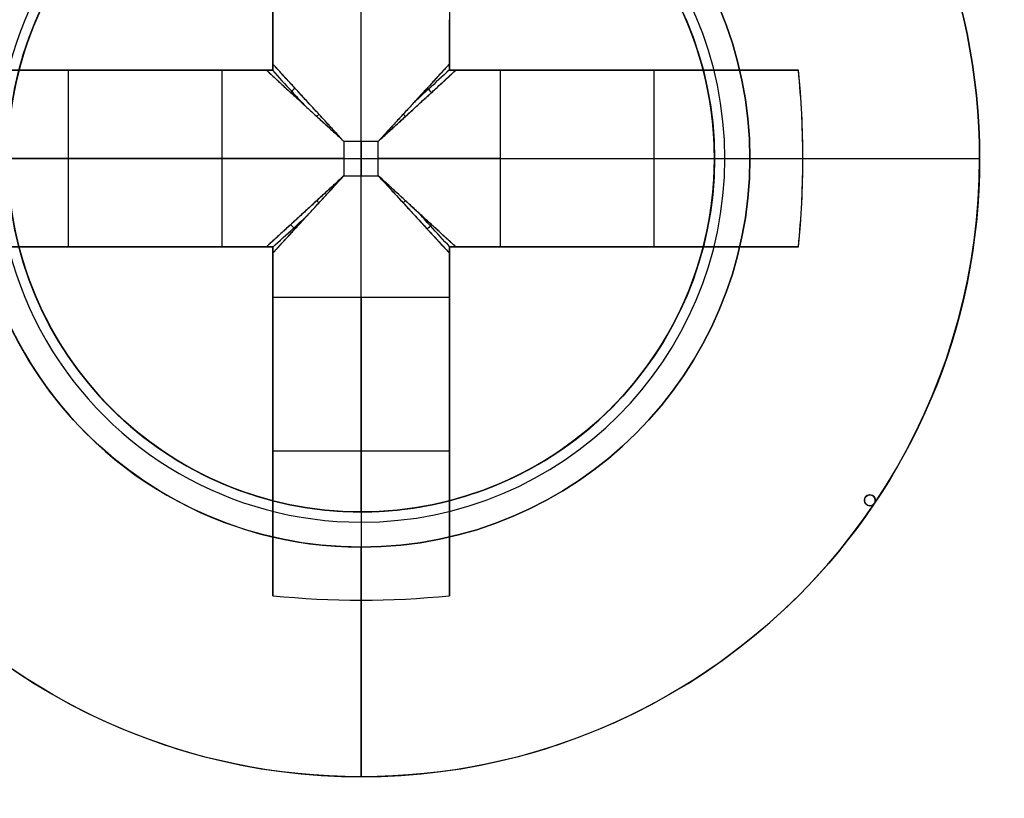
# Model space of a CAD drawing. Header units: millimetres. Extents: x -83 to 676, y -83 to 676.
# Tile 7 of 256: x 102.75 to 108.32, y 79.83 to 84.24. Entities that reach past the tile are written whole.
import ezdxf

# ---------------------------------------------------------------- set-up
doc = ezdxf.new("R2010")
doc.units = ezdxf.units.MM
doc.header["$MEASUREMENT"] = 0
doc.layers.add('IGES level 0', color=7, linetype='Continuous', true_color=0xff7878)

msp = doc.modelspace()

# ---------------------------------------------------------------- linework, layer by layer
at = {"layer": 'IGES level 0', "color": 1, "true_color": 0xff0808}
for p, q in [((104.180905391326, 83.95614314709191, 49.69917704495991), (104.180905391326, 85.49421330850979, 49.69917704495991)), ((105.180905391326, 85.49421330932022, 49.69917704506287), (105.180905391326, 83.95614314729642, 49.69917704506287)), ((104.680905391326, 81.456143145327, 40), (104.680905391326, 85.45614314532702, 40)), ((102.2063412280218, 83.956143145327, 50.1303530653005), (103.894616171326, 83.956143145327, 48.462647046)), ((103.894616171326, 83.956143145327, 48.462647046), (102.206341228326, 83.956143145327, 50.130353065)), ((102.6428352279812, 83.956143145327, 49.69917704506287), (104.180905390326, 83.956143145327, 49.69917704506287)), ((103.024912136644, 82.95614314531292, 49.3217551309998), (103.024912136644, 83.95614314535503, 49.3217551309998)), ((103.1936233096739, 83.956143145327, 49.15509943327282), (103.1936233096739, 83.956143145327, 50.83023825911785)), ((103.894616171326, 82.956143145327, 48.462647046), (103.894616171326, 83.956143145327, 48.462647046)), ((103.894616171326, 82.956143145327, 48.462647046), (103.894616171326, 83.956143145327, 48.462647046)), ((104.180905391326, 83.956143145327, 51.1281221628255), (104.180905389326, 83.956143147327, 48.27023192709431)), ((104.180905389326, 83.956143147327, 48.27023192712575), (104.180905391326, 83.956143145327, 51.128122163)), ((105.180905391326, 83.956143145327, 51.1281221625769), (105.180905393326, 83.956143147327, 48.27023192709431)), ((105.1809053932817, 83.956143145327, 49.69917704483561), (106.7189755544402, 83.956143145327, 49.69917704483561)), ((105.180905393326, 83.956143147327, 48.27023192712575), (105.180905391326, 83.956143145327, 51.128122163)), ((105.467194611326, 83.956143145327, 48.462647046), (107.155469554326, 83.956143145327, 50.130353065)), ((105.467194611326, 83.956143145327, 48.462647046), (105.467194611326, 82.956143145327, 48.462647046)), ((107.1554695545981, 83.956143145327, 50.1303530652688), (105.467194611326, 83.956143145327, 48.462647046)), ((105.467194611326, 83.956143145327, 48.462647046), (105.467194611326, 82.956143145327, 48.462647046)), ((106.1681874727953, 83.956143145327, 49.15509943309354), (106.1681874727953, 83.956143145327, 50.83023825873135)), ((106.3368986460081, 83.95614314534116, 49.32175513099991), (106.3368986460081, 82.95614314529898, 49.32175513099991)), ((104.778490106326, 83.553727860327, 48.179845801), (104.583320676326, 83.553727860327, 48.179845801)), ((104.583320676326, 83.553727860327, 48.179845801), (104.583320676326, 83.35855843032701, 48.179845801)), ((104.583320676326, 83.553727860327, 48.179845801), (104.583320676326, 83.35855843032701, 48.179845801)), ((104.778490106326, 83.553727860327, 48.179845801), (104.583320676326, 83.553727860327, 48.179845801)), ((104.680905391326, 83.55372786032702, 48.179845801), (104.680905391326, 83.35855843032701, 48.179845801)), ((104.778490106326, 83.35855843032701, 48.179845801), (104.778490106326, 83.553727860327, 48.179845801)), ((104.778490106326, 83.35855843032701, 48.179845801), (104.778490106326, 83.553727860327, 48.179845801)), ((103.894616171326, 83.45614314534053, 48.462647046), (102.1809053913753, 83.45614314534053, 50.15547900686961)), ((102.680905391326, 83.456143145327, 40), (106.680905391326, 83.456143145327, 40)), ((104.583320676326, 83.456143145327, 48.179845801), (104.778490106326, 83.456143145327, 48.179845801)), ((105.467194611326, 83.45614314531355, 48.462647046), (107.1809053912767, 83.45614314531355, 50.15547900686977)), ((106.680905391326, 83.45614314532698, 47.80000000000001), (106.680905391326, 83.45614314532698, 40)), ((106.880905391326, 83.456143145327, 48), (108.180905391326, 83.456143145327, 48)), ((104.583320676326, 83.35855843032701, 48.179845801), (104.778490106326, 83.35855843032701, 48.179845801)), ((104.583320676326, 83.35855843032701, 48.179845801), (104.778490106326, 83.35855843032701, 48.179845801)), ((103.8946161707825, 82.956143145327, 48.46264704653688), (102.206341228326, 82.956143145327, 50.130353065)), ((102.206341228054, 82.956143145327, 50.1303530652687), (103.894616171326, 82.956143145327, 48.462647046)), ((104.1809053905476, 82.956143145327, 49.69917704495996), (102.6428352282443, 82.956143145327, 49.69917704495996)), ((103.1936233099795, 82.956143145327, 49.15509943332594), (103.1936233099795, 82.956143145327, 50.83023825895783)), ((104.180905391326, 82.956143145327, 51.1281221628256), (104.180905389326, 82.95614314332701, 48.27023192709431)), ((104.180905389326, 82.95614314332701, 48.27023192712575), (104.180905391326, 82.956143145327, 51.128122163)), ((104.180905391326, 81.41807298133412, 49.69917704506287), (104.180905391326, 82.956143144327, 49.69917704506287)), ((105.180905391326, 82.956143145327, 51.1281221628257), (105.180905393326, 82.95614314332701, 48.27023192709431)), ((105.180905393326, 82.95614314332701, 48.27023192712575), (105.180905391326, 82.956143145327, 51.128122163)), ((106.7189755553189, 82.956143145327, 49.69917704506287), (105.1809053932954, 82.956143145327, 49.69917704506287)), ((105.180905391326, 82.95614314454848, 49.69917704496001), (105.180905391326, 81.41807298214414, 49.69917704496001)), ((107.1554695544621, 82.956143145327, 50.1303530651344), (105.467194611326, 82.956143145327, 48.462647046)), ((105.467194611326, 82.956143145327, 48.462647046), (107.155469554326, 82.956143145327, 50.130353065)), ((106.1681874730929, 82.956143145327, 49.15509943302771), (106.1681874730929, 82.956143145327, 50.83023825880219)), ((104.180905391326, 80.98157898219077, 50.1303530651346), (104.180905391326, 82.669853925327, 48.462647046)), ((105.180905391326, 82.669853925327, 48.462647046), (104.180905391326, 82.669853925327, 48.462647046)), ((104.180905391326, 82.669853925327, 48.462647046), (104.180905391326, 80.98157898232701, 50.130353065)), ((105.180905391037, 82.669853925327, 48.462647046), (104.180905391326, 82.669853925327, 48.462647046)), ((104.6809053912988, 82.669853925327, 48.462647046), (104.6809053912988, 80.95614314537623, 50.15547900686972)), ((105.180905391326, 80.98157898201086, 50.1303530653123), (105.180905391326, 82.669853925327, 48.462647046)), ((105.180905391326, 82.66985392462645, 48.46264704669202), (105.180905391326, 80.98157898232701, 50.130353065)), ((104.180905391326, 81.96886106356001, 49.15509943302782), (104.180905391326, 81.96886106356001, 50.83023825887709)), ((105.180905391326, 81.9688610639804, 49.15509943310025), (105.180905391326, 81.9688610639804, 50.83023825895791)), ((105.1809053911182, 81.80014989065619, 49.32175513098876), (104.180905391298, 81.80014989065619, 49.32175513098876)), ((104.680905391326, 81.456143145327, 40), (104.680905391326, 81.456143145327, 47.8)), ((104.680905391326, 81.456143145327, 47.80000000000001), (104.680905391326, 81.456143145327, 40)), ((104.680905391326, 79.95614314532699, 48), (104.680905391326, 81.256143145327, 48))]:
    msp.add_line(p, q, dxfattribs=at)
at = {"layer": 'IGES level 0', "color": 254, "true_color": 0xcad1ee}
for p, q in [((106.5219150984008, 84.23760540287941, 47.0000000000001), (106.5219150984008, 84.23760540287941, 48.0000000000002)), ((106.5219150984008, 84.23760540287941, 48.0000000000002), (106.5219150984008, 84.23760540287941, 47.0000000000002)), ((106.6127570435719, 82.93850505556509, 47.0000000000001), (106.6127570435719, 82.93850505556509, 45.8000000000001)), ((106.6127570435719, 82.93850505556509, 45.8000000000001), (106.6127570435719, 82.93850505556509, 47.0000000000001)), ((102.8398956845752, 82.67468088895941, 48.0000000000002), (102.8398956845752, 82.67468088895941, 47.0000000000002)), ((102.8398956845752, 82.67468088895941, 47.0000000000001), (102.8398956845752, 82.67468088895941, 48.0000000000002)), ((105.462367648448, 81.61513343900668, 48.0000000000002), (105.462367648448, 81.61513343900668, 47.0000000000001)), ((104.1632673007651, 81.5242914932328, 47.0000000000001), (104.1632673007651, 81.5242914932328, 45.8000000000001)), ((107.5302414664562, 81.52929672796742, 45.8000000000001), (107.5302414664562, 81.52929672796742, 47.0000000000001)), ((107.5302414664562, 81.52929672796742, 47.0000000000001), (107.5302414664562, 81.52929672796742, 45.8000000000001)), ((107.5682074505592, 81.55121639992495, 47.0000000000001), (107.5682074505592, 81.55121639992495, 45.8000000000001)), ((107.552161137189, 81.49133074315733, 47.0000000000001), (107.552161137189, 81.49133074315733, 45.8000000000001)), ((107.5901271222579, 81.51325041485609, 47.0000000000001), (107.5901271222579, 81.51325041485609, 45.8000000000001)), ((107.5901271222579, 81.51325041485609, 45.8000000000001), (107.5901271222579, 81.51325041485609, 47.0000000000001))]:
    msp.add_line(p, q, dxfattribs=at)
at = {"layer": 'IGES level 0', "color": 153, "true_color": 0x5393cf}
for centre, radius in [((296.5, 296.5), 296.5), ((296.5, 296.5, -1.19999999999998), 296.5000000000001), ((296.4999999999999, 296.4999999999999), 241), ((296.5, 296.4999999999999, -1.19999999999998), 241.0000000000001)]:
    msp.add_circle(centre, radius, dxfattribs=at)
at = {"layer": 'IGES level 0'}
for centre, radius in [((296.5, 296.5, 47), 296.5000000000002), ((296.5, 296.5), 296.5000000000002), ((296.5, 296.5, 47), 295.3000000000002), ((296.5, 296.5000000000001), 295.3000000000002)]:
    msp.add_circle(centre, radius, dxfattribs=at)
at = {"layer": 'IGES level 0', "color": 124, "true_color": 0x1aa180}
for centre, radius in [((296.5, 296.5, 47.0000000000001), 294.9999999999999), ((296.5, 296.5000000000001, 45.8000000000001), 294.9999999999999), ((296.5, 296.5, 47.0000000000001), 242.4999999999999), ((296.5, 296.5, 45.8000000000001), 242.4999999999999), ((104.6809053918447, 83.45614314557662, 47.0000000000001), 1.99999999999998), ((104.6809053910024, 83.45614314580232, 45.8000000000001), 2.000000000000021), ((107.5601842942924, 81.52127357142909, 47.0000000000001), 0.03099909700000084), ((107.5601842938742, 81.52127357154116, 45.8000000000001), 0.03099909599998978)]:
    msp.add_circle(centre, radius, dxfattribs=at)
at = {"layer": 'IGES level 0', "color": 31, "true_color": 0xffba87}
for centre, radius in [((296.5, 296.5000000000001), 242.2000000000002), ((296.5, 296.5000000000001, 47), 242.2000000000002), ((296.5, 296.5), 241.0000000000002), ((296.4999999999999, 296.4999999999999, 47), 241.0000000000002)]:
    msp.add_circle(centre, radius, dxfattribs=at)
at = {"layer": 'IGES level 0', "color": 1, "true_color": 0xff0808}
for centre, radius in [((104.680905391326, 83.45614314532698, 48), 3.500000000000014), ((104.680905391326, 83.45614314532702, 48), 2.200000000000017), ((104.680905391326, 83.456143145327, 40.00000000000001), 2)]:
    msp.add_circle(centre, radius, dxfattribs=at)
at = {"layer": 'IGES level 0', "color": 11, "true_color": 0xff7887}
for centre, radius in [((104.680905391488, 83.45614314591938, 48.0000000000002), 1.999999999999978), ((104.680905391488, 83.45614314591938, 47.0000000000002), 2)]:
    msp.add_circle(centre, radius, dxfattribs=at)
at = {"layer": 'IGES level 0'}
for centre, radius, start, end in [((296.5, 296.5), 296.5000000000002, 225, 45), ((296.5, 296.5, 47), 296.5000000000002, 224.9999999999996, 45), ((296.5, 296.5, 23.5), 296.5000000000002, 225, 45), ((296.5, 296.5000000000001, 47), 295.3000000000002, 224.9999999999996, 44.99999999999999), ((296.5, 296.5000000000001), 295.3000000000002, 225, 44.99999999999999), ((296.5, 296.5, 23.5), 295.3000000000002, 225, 45.00000000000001)]:
    msp.add_arc(centre, radius, start, end, dxfattribs=at)
at = {"layer": 'IGES level 0', "color": 31, "true_color": 0xffba87}
for centre, radius, start, end in [((296.5, 296.5000000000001), 242.2000000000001, 135, 314.9999999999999), ((296.5000000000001, 296.5, 47), 242.2000000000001, 134.9999999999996, 315), ((296.5, 296.5, 23.5), 242.2000000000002, 135, 315), ((296.5000000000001, 296.5, 47), 241.0000000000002, 134.9999999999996, 315), ((296.5, 296.5), 241.0000000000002, 135, 315), ((296.5, 296.5, 23.5), 241.0000000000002, 135, 315)]:
    msp.add_arc(centre, radius, start, end, dxfattribs=at)
at = {"layer": 'IGES level 0', "color": 153, "true_color": 0x5393cf}
for centre, radius, start in [((296.5, 296.5, -1.19999999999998), 296.5, 164.9999999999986), ((296.5000000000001, 296.5000000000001), 296.5000000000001, 164.9999999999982), ((296.5000000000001, 296.5, -0.59999999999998), 296.5000000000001, 164.9999999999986), ((296.5, 296.4999999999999, -1.19999999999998), 241.0000000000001, 164.9999999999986), ((296.4999999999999, 296.5), 241.0000000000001, 164.9999999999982), ((296.5, 296.5, -0.59999999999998), 241, 164.9999999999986)]:
    msp.add_arc(centre, radius, start, 344.9999999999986, dxfattribs=at)
at = {"layer": 'IGES level 0', "color": 124, "true_color": 0x1aa180}
for centre, radius, start in [((296.5, 296.5, 45.8000000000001), 294.9999999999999, 164.9999999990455), ((296.4999999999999, 296.5, 47.0000000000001), 294.9999999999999, 164.9999999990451), ((296.5000000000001, 296.5, 46.4000000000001), 294.9999999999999, 164.9999999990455), ((296.5, 296.5, 45.8000000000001), 242.4999999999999, 164.9999999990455), ((296.5, 296.5000000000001, 47.00000000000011), 242.4999999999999, 164.9999999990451), ((296.4999999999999, 296.5, 46.4000000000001), 242.5, 164.9999999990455)]:
    msp.add_arc(centre, radius, start, 344.9999999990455, dxfattribs=at)
at = {"layer": 'IGES level 0', "color": 1, "true_color": 0xff0808}
for centre, radius, start, end in [((104.680905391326, 83.45614314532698, 48), 3.499999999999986, 4.652697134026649e-13, 179.9999999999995), ((104.680905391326, 83.456143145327, 47.99999999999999), 2.200000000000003, 89.99999999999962, 270.0000000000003), ((104.680905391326, 83.45614314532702, 48.00000000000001), 2.200000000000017, 270.0000000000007, 90), ((104.6809054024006, 83.45614314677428, 47.9414213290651), 2.058578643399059, 89.99999998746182, 269.9999999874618), ((104.6809053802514, 83.45614314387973, 47.94142138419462), 2.058578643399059, 269.9999999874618, 89.99999998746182), ((104.680905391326, 83.456143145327, 40), 2, 90, 270), ((104.680905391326, 83.456143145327, 47.8), 2, 90, 270), ((104.680905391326, 83.456143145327, 43.9), 2, 90, 270), ((104.680905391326, 83.456143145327, 47.8), 2, 90, 270), ((104.680905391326, 83.45614314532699, 47.80000000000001), 2.000000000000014, 269.9999999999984, 90.00000000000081), ((104.680905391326, 83.456143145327, 40), 2, 270, 90.00000000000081), ((104.680905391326, 83.45614314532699, 47.80000000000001), 2.000000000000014, 269.9999999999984, 90.00000000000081), ((104.680905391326, 83.456143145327, 43.90000000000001), 2, 269.9999999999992, 89.99999999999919), ((104.680905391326, 83.456143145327, 48), 3.500000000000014, 180, 4.652697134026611e-13)]:
    msp.add_arc(centre, radius, start, end, dxfattribs=at)
at = {"layer": 'IGES level 0', "color": 1, "true_color": 0xff0808, "extrusion": (1, 2.347908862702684e-14, 3.222199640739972e-14)}
msp.add_arc((83.45614314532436, 47.68593749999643, 104.1809053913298), 3.47830925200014, 44.64883656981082, 81.73521461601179, dxfattribs=at)
at = {"layer": 'IGES level 0', "color": 1, "true_color": 0xff0808, "extrusion": (1, 0, 0)}
for centre, radius, start, end in [((83.45614314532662, 47.68593749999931, 104.1809053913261), 3.478309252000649, 44.64883655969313, 81.73521460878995), ((83.55372785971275, 49.15984580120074, 104.180905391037), 0.9799999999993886, 296.5595742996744, 314.6488366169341), ((83.5537278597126, 49.15984580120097, 104.180905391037), 0.9799999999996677, 296.5595742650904, 314.6488366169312), ((83.553727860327, 49.159845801, 104.680905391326), 0.980000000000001, 270.0000000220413, 314.6488365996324), ((83.55372786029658, 49.15984580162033, 105.180905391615), 0.9800000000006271, 296.559574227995, 314.6488365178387), ((83.35855843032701, 49.159845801, 104.680905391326), 0.980000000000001, 225.3511634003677, 269.9999999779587), ((83.45614314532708, 47.68593749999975, 104.1809053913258), 3.478309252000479, 98.26478538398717, 135.3511634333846), ((83.35855843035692, 49.15984580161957, 104.180905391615), 0.9799999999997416, 225.3511634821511, 243.4404257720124), ((83.35855843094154, 49.1598458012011, 105.180905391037), 0.9799999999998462, 225.3511633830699, 243.4404257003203), ((83.35855843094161, 49.15984580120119, 105.180905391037), 0.9799999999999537, 225.3511633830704, 243.440425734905), ((83.456143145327, 47.6859375, 104.680905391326), 3.514062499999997, 135.3511634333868, 174.87245957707)]:
    msp.add_arc(centre, radius, start, end, dxfattribs=at)
at = {"layer": 'IGES level 0', "color": 1, "true_color": 0xff0808, "extrusion": (1, -3.549202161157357e-14, -7.023796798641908e-14)}
msp.add_arc((83.45614314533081, 47.68593750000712, 105.1809053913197), 3.478309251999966, 44.64883655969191, 81.7352146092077, dxfattribs=at)
at = {"layer": 'IGES level 0', "color": 1, "true_color": 0xff0808, "extrusion": (1, 5.897111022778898e-14, 1.024599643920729e-13)}
msp.add_arc((83.45614314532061, 47.6859374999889, 105.1809053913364), 3.47830925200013, 44.64883656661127, 81.73521461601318, dxfattribs=at)
at = {"layer": 'IGES level 0', "color": 254, "true_color": 0xcad1ee}
for centre, radius, start, end in [((104.680905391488, 83.45614314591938, 48.0000000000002), 1.999999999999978, 22.99999999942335, 202.9999999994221), ((104.6809053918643, 83.456143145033, 47.0000000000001), 2.000000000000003, 23.00000002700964, 202.9999999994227), ((104.680905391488, 83.45614314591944, 47.50000000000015), 1.999999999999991, 22.99999999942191, 202.9999999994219), ((104.6809053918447, 83.45614314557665, 47.0000000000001), 2, 344.9999999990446, 164.9999999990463), ((104.6809053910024, 83.45614314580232, 45.8000000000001), 1.999999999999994, 344.9999999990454, 164.9999999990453), ((104.6809053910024, 83.45614314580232, 46.4000000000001), 2.000000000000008, 344.9999999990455, 164.9999999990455), ((104.680905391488, 83.45614314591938, 48.0000000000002), 2, 202.9999999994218, 22.99999999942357), ((104.6809053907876, 83.45614314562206, 47.0000000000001), 1.999999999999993, 202.999999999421, 22.9999999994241), ((104.680905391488, 83.45614314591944, 47.50000000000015), 2.000000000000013, 202.9999999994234, 22.99999999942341), ((104.6809053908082, 83.45614314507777, 47.00000000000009), 2.000000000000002, 164.9999999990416, 345.0000000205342), ((104.6809053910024, 83.45614314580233, 45.8000000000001), 2.000000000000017, 164.999999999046, 344.9999999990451), ((104.6809053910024, 83.45614314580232, 46.4000000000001), 2.000000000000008, 164.9999999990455, 344.9999999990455), ((107.5601842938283, 81.52127357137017, 47.0000000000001), 0.0309990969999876, 164.9999998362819, 345.000000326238), ((107.5601842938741, 81.5212735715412, 45.8000000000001), 0.0309990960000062, 164.999999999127, 344.9999999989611), ((107.5601842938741, 81.52127357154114, 46.4000000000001), 0.03099909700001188, 164.9999999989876, 344.9999999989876), ((107.5601842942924, 81.52127357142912, 47.0000000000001), 0.03099909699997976, 344.9999999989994, 164.9999999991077), ((107.5601842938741, 81.52127357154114, 45.8000000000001), 0.03099909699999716, 344.9999999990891, 164.9999999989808), ((107.5601842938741, 81.52127357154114, 46.4000000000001), 0.03099909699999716, 344.9999999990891, 164.9999999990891)]:
    msp.add_arc(centre, radius, start, end, dxfattribs=at)
at = {"layer": 'IGES level 0', "color": 5, "true_color": 0x1212ff, "extrusion": (0.6427876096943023, 0.7660444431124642, -6.952581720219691e-15)}
msp.add_arc((-36.54565110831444, -88.49999999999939, 79.2187036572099), 75, 179.9999999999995, 3.256887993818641e-14, dxfattribs=at)
at = {"layer": 'IGES level 0', "color": 5, "true_color": 0x1212ff, "extrusion": (0.6427876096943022, 0.7660444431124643, 6.790893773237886e-15)}
msp.add_arc((-36.54565110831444, 61.49999999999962, 79.21870365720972), 74.99999999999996, 3.365450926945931e-13, 180, dxfattribs=at)
at = {"layer": 'IGES level 0', "color": 5, "true_color": 0x1212ff, "extrusion": (0.6427876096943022, 0.7660444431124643, 1.616879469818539e-16)}
msp.add_arc((-36.54565110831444, 61.50000000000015, 79.21870365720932), 74.99999999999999, 359.9999999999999, 180, dxfattribs=at)
at = {"layer": 'IGES level 0', "color": 5, "true_color": 0x1212ff, "extrusion": (0.6427876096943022, 0.7660444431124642, -1.212659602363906e-16)}
msp.add_arc((-36.54565110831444, -88.49999999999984, 79.21870365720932), 74.99999999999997, 180, 0, dxfattribs=at)
at = {"layer": 'IGES level 0', "color": 5, "true_color": 0x1212ff, "extrusion": (0.642787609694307, 0.7660444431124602, 0)}
for centre, start, end in [((-36.54565110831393, -88.49999999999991, 78.91870365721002), 180, 0), ((-36.54565110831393, 61.50000000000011, 78.91870365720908), 0, 180)]:
    msp.add_arc(centre, 74.99999999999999, start, end, dxfattribs=at)
at = {"layer": 'IGES level 0', "color": 5, "true_color": 0x1212ff, "extrusion": (0.6427876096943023, 0.7660444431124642, 3.637978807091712e-16)}
msp.add_arc((-36.54565110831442, 61.50000000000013, 78.61870365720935), 74.99999999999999, 359.9999999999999, 180, dxfattribs=at)
msp.add_arc((-36.54565110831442, 61.50000000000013, 78.61870365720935), 74.99999999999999, 359.9999999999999, 180, dxfattribs=at)
at = {"layer": 'IGES level 0', "color": 5, "true_color": 0x1212ff, "extrusion": (0.6427876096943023, 0.7660444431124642, -3.637978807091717e-16)}
msp.add_arc((-36.54565110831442, -88.49999999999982, 78.61870365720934), 74.99999999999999, 180, 359.9999999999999, dxfattribs=at)
msp.add_arc((-36.54565110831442, -88.49999999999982, 78.61870365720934), 74.99999999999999, 180, 359.9999999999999, dxfattribs=at)
at = {"layer": 'IGES level 0', "color": 1, "true_color": 0xff0808, "extrusion": (1, 6.789674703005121e-13, -9.48224680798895e-13)}
msp.add_arc((83.55372786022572, 49.15984580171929, 105.1809053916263), 0.9799999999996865, 296.5595741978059, 314.6488365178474, dxfattribs=at)
at = {"layer": 'IGES level 0', "color": 1, "true_color": 0xff0808, "extrusion": (0, 1, 0)}
for centre, radius, start, end in [((-104.6809053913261, 47.68593749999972, 83.956143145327), 3.478309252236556, 44.64883656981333, 81.73521460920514), ((-104.5833206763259, 49.15984580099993, 83.956143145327), 0.9799999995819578, 296.5595742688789, 314.64883654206), ((-104.7784901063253, 49.15984580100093, 83.956143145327), 0.9799999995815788, 225.351163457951, 243.4404257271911), ((-104.7784901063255, 49.15984580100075, 83.956143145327), 0.979999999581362, 225.3511634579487, 243.4404257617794), ((-104.583320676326, 49.159845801, 83.456143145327), 0.9800000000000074, 270.0000000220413, 314.6488365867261), ((-104.778490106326, 49.159845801, 83.456143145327), 0.9800000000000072, 225.3511634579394, 269.9999999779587), ((-104.6809053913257, 47.68593749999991, 83.456143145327), 3.514062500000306, 135.3511634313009, 174.872459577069), ((-104.6809053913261, 47.68593749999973, 82.956143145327), 3.478309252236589, 44.64883656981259, 81.73521460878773), ((-104.5833206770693, 49.15984580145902, 82.956143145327), 0.97999999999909, 296.5595742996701, 314.6488365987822), ((-104.7784901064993, 49.15984580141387, 82.956143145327), 0.9799999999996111, 225.3511634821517, 243.4404258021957)]:
    msp.add_arc(centre, radius, start, end, dxfattribs=at)
at = {"layer": 'IGES level 0', "color": 1, "true_color": 0xff0808, "extrusion": (1.146615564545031e-14, 1, 5.793975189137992e-15)}
msp.add_arc((-104.6809053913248, 47.68593749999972, 83.9561431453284), 3.478309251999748, 44.64883656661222, 81.73521461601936, dxfattribs=at)
at = {"layer": 'IGES level 0', "color": 1, "true_color": 0xff0808, "extrusion": (-6.789674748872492e-13, 1, -9.482246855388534e-13)}
msp.add_arc((-104.5833206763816, 49.15984580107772, 83.9561431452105), 0.9799999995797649, 296.5595742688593, 314.6488365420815, dxfattribs=at)
at = {"layer": 'IGES level 0', "color": 1, "true_color": 0xff0808, "extrusion": (3.549202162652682e-14, 1, 7.023796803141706e-14)}
msp.add_arc((-104.6809053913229, 47.68593749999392, 83.95614314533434), 3.478309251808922, 98.26478539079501, 135.3511634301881, dxfattribs=at)
at = {"layer": 'IGES level 0', "color": 1, "true_color": 0xff0808, "extrusion": (5.897111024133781e-14, 1, 1.024599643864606e-13)}
msp.add_arc((-104.6809053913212, 47.68593749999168, 83.95614314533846), 3.478309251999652, 98.26478539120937, 135.3511634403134, dxfattribs=at)
at = {"layer": 'IGES level 0', "color": 1, "true_color": 0xff0808, "extrusion": (-0.7027596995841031, 1.654419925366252e-14, 0.7114273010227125)}
msp.add_arc((-83.45614314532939, 107.9846091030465, -39.640443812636), 3.514062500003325, 81.81988236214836, 98.1801176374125, dxfattribs=at)
at = {"layer": 'IGES level 0', "color": 1, "true_color": 0xff0808, "extrusion": (-0.702759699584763, -3.917783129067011e-14, 0.7114273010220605)}
msp.add_arc((-83.4561431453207, 107.9846091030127, -39.6404438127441), 3.514062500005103, 89.99999999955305, 98.18011763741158, dxfattribs=at)
at = {"layer": 'IGES level 0', "color": 1, "true_color": 0xff0808, "extrusion": (0.6893710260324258, -0.6893710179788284, -0.2225650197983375)}
msp.add_arc((133.0329827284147, 50.31436903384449, 3.365310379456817), 0.07999999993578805, 257.4402697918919, 282.5475229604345, dxfattribs=at)
at = {"layer": 'IGES level 0', "color": 1, "true_color": 0xff0808, "extrusion": (0.6893710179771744, 0.6893710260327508, 0.2225650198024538)}
msp.add_arc((-15.00817409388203, 17.3655860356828, 140.9626557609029), 0.07999999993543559, 257.4524770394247, 282.5597302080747, dxfattribs=at)
at = {"layer": 'IGES level 0', "color": 1, "true_color": 0xff0808, "extrusion": (0.7027050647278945, -0.7027050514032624, -0.1114055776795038)}
msp.add_arc((133.0329826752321, 49.6048788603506, 9.20189329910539), 0.08000000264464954, 263.7148036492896, 276.3568539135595, dxfattribs=at)
at = {"layer": 'IGES level 0', "color": 1, "true_color": 0xff0808, "extrusion": (0.7027050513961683, 0.7027050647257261, 0.1114055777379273)}
msp.add_arc((-15.00817457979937, 33.11226820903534, 137.9177112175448), 0.0800000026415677, 263.6431460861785, 276.285196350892, dxfattribs=at)
at = {"layer": 'IGES level 0', "color": 1, "true_color": 0xff0808, "extrusion": (2.188327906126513e-10, 1, -2.875471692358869e-11)}
msp.add_arc((-106.8809053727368, 47.80000000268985, 83.45614316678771), 0.199999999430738, 359.9999997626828, 90.00000024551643, dxfattribs=at)
at = {"layer": 'IGES level 0', "color": 1, "true_color": 0xff0808, "extrusion": (-0.7027596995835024, -8.753310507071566e-14, 0.711427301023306)}
msp.add_arc((-83.45614314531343, 107.984609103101, -39.64044381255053), 3.514062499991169, 81.8198823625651, 90.00000000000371, dxfattribs=at)
at = {"layer": 'IGES level 0', "color": 1, "true_color": 0xff0808, "extrusion": (3.366511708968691e-14, 1, 9.025493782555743e-15)}
msp.add_arc((-104.6809053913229, 47.68593749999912, 83.45614314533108), 3.514062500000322, 135.3511634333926, 174.8724595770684, dxfattribs=at)
at = {"layer": 'IGES level 0', "color": 1, "true_color": 0xff0808, "extrusion": (0.7027050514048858, 0.702705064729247, -0.111405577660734)}
msp.add_arc((-15.00817456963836, 62.75350078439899, 126.4919997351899), 0.08000000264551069, 263.7148036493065, 276.3568539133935, dxfattribs=at)
at = {"layer": 'IGES level 0', "color": 1, "true_color": 0xff0808, "extrusion": (0.7027050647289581, -0.7027050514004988, 0.1114055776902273)}
msp.add_arc((133.0329826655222, 46.2608901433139, 20.62760478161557), 0.08000000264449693, 263.6431460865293, 276.2851963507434, dxfattribs=at)
at = {"layer": 'IGES level 0', "color": 1, "true_color": 0xff0808, "extrusion": (0.6893710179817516, 0.6893710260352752, -0.222565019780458)}
msp.add_arc((-15.00817408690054, 76.58256290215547, 118.4298029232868), 0.07999999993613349, 257.4402697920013, 282.5475229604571, dxfattribs=at)
at = {"layer": 'IGES level 0', "color": 1, "true_color": 0xff0808, "extrusion": (0.6893710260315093, -0.6893710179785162, 0.222565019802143)}
msp.add_arc((133.0329827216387, 43.63377990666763, 25.89816321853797), 0.07999999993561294, 257.452477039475, 282.5597302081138, dxfattribs=at)
at = {"layer": 'IGES level 0', "color": 1, "true_color": 0xff0808, "extrusion": (-1.201293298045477e-14, 1, 3.801597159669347e-14)}
msp.add_arc((-104.680905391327, 47.68593749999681, 82.95614314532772), 3.478309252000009, 44.64883656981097, 81.73521461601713, dxfattribs=at)
at = {"layer": 'IGES level 0', "color": 1, "true_color": 0xff0808, "extrusion": (1.357934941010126e-12, 1, 1.896449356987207e-12)}
msp.add_arc((-104.5833206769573, 49.15984580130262, 82.95614314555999), 0.9800000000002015, 296.5595742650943, 314.6488365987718, dxfattribs=at)
at = {"layer": 'IGES level 0', "color": 1, "true_color": 0xff0808, "extrusion": (1, 5.897111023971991e-14, -1.024599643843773e-13)}
msp.add_arc((83.4561431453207, 47.68593750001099, 104.1809053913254), 3.478309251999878, 98.26478539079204, 135.3511634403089, dxfattribs=at)
at = {"layer": 'IGES level 0', "color": 1, "true_color": 0xff0808, "extrusion": (1, 6.789674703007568e-13, 9.482246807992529e-13)}
msp.add_arc((83.35855843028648, 49.15984580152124, 104.1809053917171), 0.9800000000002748, 225.3511634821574, 243.440425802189, dxfattribs=at)
at = {"layer": 'IGES level 0', "color": 1, "true_color": 0xff0808, "extrusion": (1, 2.347908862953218e-14, -3.2221996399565e-14)}
msp.add_arc((83.45614314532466, 47.68593750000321, 105.1809053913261), 3.478309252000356, 98.26478539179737, 135.351163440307, dxfattribs=at)
at = {"layer": 'IGES level 0', "color": 1, "true_color": 0xff0808, "extrusion": (3.549202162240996e-14, 1, 7.023796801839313e-14)}
msp.add_arc((-104.6809053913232, 47.68593749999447, 82.95614314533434), 3.478309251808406, 98.26478539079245, 135.3511634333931, dxfattribs=at)
at = {"layer": 'IGES level 0', "color": 1, "true_color": 0xff0808, "extrusion": (1, -7.098404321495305e-14, 1.404759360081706e-13)}
msp.add_arc((83.45614314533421, 47.68593749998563, 105.1809053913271), 3.478309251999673, 98.2647853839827, 135.3511634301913, dxfattribs=at)
at = {"layer": 'IGES level 0', "color": 1, "true_color": 0xff0808, "extrusion": (2.347908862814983e-14, 1, 3.222199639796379e-14)}
msp.add_arc((-104.680905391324, 47.68593749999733, 82.95614314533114), 3.478309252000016, 98.26478539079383, 135.3511634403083, dxfattribs=at)
at = {"layer": 'IGES level 0', "color": 1, "true_color": 0xff0808, "extrusion": (-6.78967472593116e-13, 1, 9.482246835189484e-13)}
msp.add_arc((-104.7784901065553, 49.15984580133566, 82.95614314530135), 0.9800000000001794, 225.3511634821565, 243.4404257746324, dxfattribs=at)
at = {"layer": 'IGES level 0', "color": 1, "true_color": 0xff0808, "extrusion": (1, 1.715401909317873e-13, 1.715401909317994e-13)}
msp.add_arc((81.25614314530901, 47.79999999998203, 104.6809053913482), 0.2000000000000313, 8.14221998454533e-12, 89.99999999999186, dxfattribs=at)
at = {"layer": 'IGES level 0', "color": 1, "true_color": 0xff0808, "extrusion": (1, -1.715401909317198e-13, -1.715401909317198e-13)}
msp.add_arc((81.256143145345, 47.800000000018, 104.6809053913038), 0.1999999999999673, 359.9999999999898, 90.00000000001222, dxfattribs=at)
at = {"layer": 'IGES level 0', "color": 1, "true_color": 0xff0808, "extrusion": (7.523498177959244e-15, 0.7027596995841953, 0.7114273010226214)}
msp.add_arc((-104.6809053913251, -25.86122355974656, 92.57469189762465), 3.51406249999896, 81.81988236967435, 98.18011763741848, dxfattribs=at)
at = {"layer": 'IGES level 0', "color": 1, "true_color": 0xff0808, "extrusion": (2.899433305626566e-14, 0.7027596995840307, 0.711427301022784)}
msp.add_arc((-104.6809053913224, -25.86122355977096, 92.57469189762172), 3.514062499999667, 81.81988236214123, 98.18011763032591, dxfattribs=at)
at = {"layer": 'IGES level 0', "color": 1, "true_color": 0xff0808}
for points, knots in [([(104.1809053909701, 83.99191339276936, 48.28326526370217), (104.1808805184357, 83.98510432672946, 48.27986168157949), (104.1808193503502, 83.97801422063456, 48.27689758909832), (104.1808113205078, 83.9659403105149, 48.27281580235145), (104.1808327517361, 83.96106850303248, 48.27141272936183), (104.1809053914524, 83.95614314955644, 48.27023192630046)], [0, 0, 0, 0, 2.29734093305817e-05, 2.29734093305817e-05, 3.807069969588e-05, 3.807069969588e-05, 3.807069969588e-05, 3.807069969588e-05]), ([(104.583320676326, 83.553727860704, 48.179845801), (104.564728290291, 83.57397290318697, 48.17984580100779), (104.5471029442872, 83.59319022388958, 48.18046892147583), (104.5124583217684, 83.6309674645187, 48.18269974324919), (104.4955484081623, 83.6494088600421, 48.1843673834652), (104.4627320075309, 83.68517659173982, 48.18852878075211), (104.4468821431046, 83.70244095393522, 48.19104997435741), (104.4157578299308, 83.7363108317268, 48.1968435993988), (104.4005519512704, 83.75284049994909, 48.20014752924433), (104.3782653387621, 83.7770375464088, 48.20558976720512), (104.3707949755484, 83.78514281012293, 48.20752508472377), (104.3483588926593, 83.80946762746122, 48.2136526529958), (104.3329190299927, 83.82626929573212, 48.21833859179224), (104.3024413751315, 83.85947650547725, 48.22860607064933), (104.2874126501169, 83.87587006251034, 48.23414344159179), (104.257586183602, 83.90839536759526, 48.24611112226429), (104.2427883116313, 83.92452682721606, 48.25254078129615), (104.213617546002, 83.95630278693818, 48.26618083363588), (104.1992550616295, 83.9719351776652, 48.27340168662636), (104.1839321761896, 83.98861773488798, 48.28162360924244), (104.1824151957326, 83.99026940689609, 48.28244346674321), (104.180905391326, 83.9919133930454, 48.28326526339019)], [0, 0, 0, 0, 0.101613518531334, 0.101613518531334, 0.209672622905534, 0.209672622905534, 0.321552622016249, 0.321552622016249, 0.439035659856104, 0.439035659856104, 0.5, 0.5, 0.625, 0.625, 0.744933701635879, 0.744933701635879, 0.864796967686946, 0.864796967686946, 0.986554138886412, 0.986554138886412, 1, 1, 1, 1]), ([(105.1809053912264, 83.99191339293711, 48.28326526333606), (105.1662735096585, 83.97600752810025, 48.27531423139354), (105.1510176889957, 83.95942000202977, 48.26756814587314), (105.1198315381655, 83.92546997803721, 48.25290251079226), (105.103909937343, 83.90811774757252, 48.24597553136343), (105.0716128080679, 83.87289478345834, 48.23308541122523), (105.0552365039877, 83.85502359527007, 48.22712429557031), (105.0240740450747, 83.82104499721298, 48.21685869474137), (105.0092904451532, 83.80493807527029, 48.2124481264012), (104.9785773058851, 83.77156087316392, 48.20419303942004), (104.9622208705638, 83.75375759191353, 48.20029561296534), (104.9289594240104, 83.71752876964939, 48.19346050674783), (104.9120783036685, 83.6991294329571, 48.19050110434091), (104.8767784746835, 83.660657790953, 48.18550099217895), (104.8583407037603, 83.64056416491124, 48.18347386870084), (104.8214174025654, 83.60036593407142, 48.18076694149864), (104.8030695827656, 83.58040750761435, 48.1799874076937), (104.7820853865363, 83.55762934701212, 48.17985164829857), (104.7802914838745, 83.55568245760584, 48.17984580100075), (104.778490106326, 83.553727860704, 48.179845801)], [2.92873873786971e-10, 2.92873873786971e-10, 2.92873873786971e-10, 2.92873873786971e-10, 0.129052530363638, 0.129052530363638, 0.256754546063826, 0.256754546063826, 0.384689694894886, 0.384689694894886, 0.5, 0.5, 0.626455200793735, 0.626455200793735, 0.749753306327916, 0.749753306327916, 0.874876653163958, 0.874876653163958, 0.989347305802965, 0.989347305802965, 1, 1, 1, 1]), ([(105.1809053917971, 83.9919133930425, 48.28326526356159), (105.1397113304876, 83.94713197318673, 48.26088148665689), (105.0976243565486, 83.90129777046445, 48.24225162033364), (105.0103194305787, 83.80614323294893, 48.2115291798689), (104.9650477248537, 83.75676192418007, 48.19979287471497), (104.8727548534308, 83.65618317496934, 48.18385183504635), (104.8257185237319, 83.60497337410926, 48.17984880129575), (104.7784901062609, 83.55372786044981, 48.17984580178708)], [0, 0, 0, 0, 0.3202572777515, 0.3202572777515, 0.6558253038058, 0.6558253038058, 1, 1, 1, 1]), ([(105.1809053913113, 83.95614314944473, 48.27023192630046), (105.1810113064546, 83.96330684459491, 48.27194940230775), (105.1810035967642, 83.97036132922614, 48.27413955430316), (105.1809508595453, 83.98223132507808, 48.27870862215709), (105.1809166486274, 83.98714303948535, 48.28088075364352), (105.1809053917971, 83.9919133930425, 48.28326526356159)], [0, 0, 0, 0, 2.19590937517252e-05, 2.19590937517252e-05, 3.80707000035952e-05, 3.80707000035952e-05, 3.80707000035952e-05, 3.80707000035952e-05]), ([(104.1809053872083, 83.95614314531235, 48.27023192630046), (104.1737416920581, 83.9562490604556, 48.27194940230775), (104.1666872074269, 83.9562413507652, 48.27413955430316), (104.1548172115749, 83.95618861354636, 48.27870862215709), (104.1499054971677, 83.95615440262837, 48.28088075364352), (104.1451351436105, 83.95614314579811, 48.28326526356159)], [0, 0, 0, 0, 2.19590937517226e-05, 2.19590937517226e-05, 3.8070700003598e-05, 3.8070700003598e-05, 3.8070700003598e-05, 3.8070700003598e-05]), ([(104.1451351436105, 83.95614314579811, 48.28326526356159), (104.1899165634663, 83.91494908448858, 48.26088148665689), (104.2357507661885, 83.87286211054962, 48.24225162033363), (104.3309053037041, 83.78555718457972, 48.2115291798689), (104.3802866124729, 83.74028547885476, 48.19979287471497), (104.4808653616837, 83.6479926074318, 48.18385183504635), (104.5320751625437, 83.60095627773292, 48.17984880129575), (104.5833206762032, 83.55372786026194, 48.17984580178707)], [0, 0, 0, 0, 0.3202572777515, 0.3202572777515, 0.6558253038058, 0.6558253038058, 1, 1, 1, 1]), ([(104.1451351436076, 83.956143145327, 48.28326526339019), (104.1610410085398, 83.9415112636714, 48.27531423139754), (104.1776285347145, 83.92625544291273, 48.26756814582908), (104.2115785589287, 83.89506929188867, 48.25290251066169), (104.2289307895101, 83.87914769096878, 48.2459755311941), (104.2641537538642, 83.8468505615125, 48.23308541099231), (104.2820249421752, 83.83047425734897, 48.22712429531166), (104.3160035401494, 83.79931179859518, 48.21685869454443), (104.3321104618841, 83.78452819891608, 48.21244812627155), (104.3654876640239, 83.75381505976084, 48.20419303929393), (104.3832909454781, 83.73745862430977, 48.2002956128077), (104.4195197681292, 83.70419717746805, 48.19346050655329), (104.4379191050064, 83.68731605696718, 48.190501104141), (104.4763907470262, 83.6520162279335, 48.18550099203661), (104.4964843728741, 83.63357845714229, 48.18347386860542), (104.5366826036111, 83.59665515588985, 48.18076694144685), (104.5566410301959, 83.57830733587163, 48.17998740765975), (104.5794191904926, 83.55732313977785, 48.17985164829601), (104.5813660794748, 83.5555292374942, 48.17984580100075), (104.583320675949, 83.553727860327, 48.179845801)], [0, 0, 0, 0, 0.129052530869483, 0.129052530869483, 0.256754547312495, 0.256754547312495, 0.384689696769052, 0.384689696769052, 0.5, 0.5, 0.626455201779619, 0.626455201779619, 0.749753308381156, 0.749753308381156, 0.874876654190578, 0.874876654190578, 0.989347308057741, 0.989347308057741, 1, 1, 1, 1]), ([(104.1790677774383, 83.95616791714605, 48.27068337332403), (104.2149534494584, 83.916952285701, 48.25293001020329), (104.2748362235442, 83.85158829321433, 48.22846143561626), (104.3357749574, 83.78519710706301, 48.21130912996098), (104.3596640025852, 83.7591894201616, 48.205707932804)], [0.04405975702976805, 0.04405975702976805, 0.04405975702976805, 0.04405975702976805, 0.3202572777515, 0.4969999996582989, 0.4969999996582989, 0.4969999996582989, 0.4969999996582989]), ([(104.778490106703, 83.553727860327, 48.179845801), (104.798735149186, 83.57232024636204, 48.17984580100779), (104.8179524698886, 83.58994559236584, 48.18046892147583), (104.8557297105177, 83.62459021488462, 48.18269974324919), (104.8741711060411, 83.64150012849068, 48.1843673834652), (104.9099388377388, 83.67431652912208, 48.18852878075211), (104.9272031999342, 83.69016639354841, 48.19104997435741), (104.9610730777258, 83.72129070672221, 48.1968435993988), (104.9776027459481, 83.73649658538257, 48.20014752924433), (105.0017997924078, 83.7587831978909, 48.20558976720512), (105.0099050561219, 83.7662535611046, 48.20752508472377), (105.0342298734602, 83.78868964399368, 48.2136526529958), (105.0510315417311, 83.80412950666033, 48.21833859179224), (105.0842387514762, 83.8346071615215, 48.22860607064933), (105.1006323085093, 83.84963588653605, 48.23414344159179), (105.1331576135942, 83.879462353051, 48.24611112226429), (105.149289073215, 83.89426022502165, 48.25254078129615), (105.1810650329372, 83.92343099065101, 48.26618083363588), (105.1966974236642, 83.93779347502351, 48.27340168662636), (105.213379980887, 83.95311636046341, 48.28162360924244), (105.2150316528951, 83.95463334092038, 48.28244346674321), (105.2166756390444, 83.956143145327, 48.28326526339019)], [0, 0, 0, 0, 0.101613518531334, 0.101613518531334, 0.209672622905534, 0.209672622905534, 0.321552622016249, 0.321552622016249, 0.439035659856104, 0.439035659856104, 0.5, 0.5, 0.625, 0.625, 0.744933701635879, 0.744933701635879, 0.864796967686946, 0.864796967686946, 0.986554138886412, 0.986554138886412, 1, 1, 1, 1]), ([(105.1809301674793, 83.9579807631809, 48.27068337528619), (105.1417145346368, 83.92209508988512, 48.25293001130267), (105.0763505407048, 83.86221231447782, 48.22846143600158), (105.009959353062, 83.80127357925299, 48.21130912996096), (104.9839516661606, 83.77738453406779, 48.20570793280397)], [0.04405974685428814, 0.04405974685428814, 0.04405974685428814, 0.04405974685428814, 0.3202572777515, 0.4969999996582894, 0.4969999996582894, 0.4969999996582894, 0.4969999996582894]), ([(105.2166756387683, 83.95614314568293, 48.28326526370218), (105.2098665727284, 83.95616801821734, 48.27986168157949), (105.2027764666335, 83.95622918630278, 48.27689758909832), (105.1907025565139, 83.9562372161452, 48.27281580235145), (105.1858307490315, 83.9562157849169, 48.27141272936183), (105.1809053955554, 83.95614314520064, 48.27023192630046)], [0, 0, 0, 0, 2.29734093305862e-05, 2.29734093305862e-05, 3.80706996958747e-05, 3.80706996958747e-05, 3.80706996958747e-05, 3.80706996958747e-05]), ([(104.583320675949, 83.35855843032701, 48.179845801), (104.563075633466, 83.33996604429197, 48.17984580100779), (104.5438583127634, 83.32234069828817, 48.18046892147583), (104.5060810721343, 83.28769607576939, 48.18269974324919), (104.4876396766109, 83.27078616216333, 48.1843673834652), (104.4518719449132, 83.23796976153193, 48.18852878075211), (104.4346075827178, 83.2221198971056, 48.19104997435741), (104.4007377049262, 83.1909955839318, 48.1968435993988), (104.3842080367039, 83.17578970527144, 48.20014752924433), (104.3600109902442, 83.1535030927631, 48.20558976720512), (104.3519057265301, 83.1460327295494, 48.20752508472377), (104.3275809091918, 83.12359664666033, 48.2136526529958), (104.3107792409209, 83.10815678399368, 48.21833859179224), (104.2775720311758, 83.0776791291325, 48.22860607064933), (104.2611784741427, 83.06265040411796, 48.23414344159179), (104.2286531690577, 83.03282393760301, 48.24611112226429), (104.2125217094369, 83.01802606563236, 48.25254078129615), (104.1807457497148, 82.988855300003, 48.26618083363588), (104.1651133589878, 82.9744928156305, 48.27340168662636), (104.148430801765, 82.9591699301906, 48.28162360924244), (104.1467791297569, 82.95765294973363, 48.28244346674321), (104.1451351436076, 82.956143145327, 48.28326526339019)], [0, 0, 0, 0, 0.101613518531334, 0.101613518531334, 0.209672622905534, 0.209672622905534, 0.321552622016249, 0.321552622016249, 0.439035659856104, 0.439035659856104, 0.5, 0.5, 0.625, 0.625, 0.744933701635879, 0.744933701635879, 0.864796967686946, 0.864796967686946, 0.986554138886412, 0.986554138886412, 1, 1, 1, 1]), ([(104.180905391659, 82.92037289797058, 48.28326526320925), (104.1955372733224, 82.9362787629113, 48.27531423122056), (104.2107930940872, 82.9528662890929, 48.26756814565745), (104.2419792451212, 82.98681631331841, 48.25290251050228), (104.257900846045, 83.00416854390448, 48.24597553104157), (104.2901979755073, 83.03939150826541, 48.23308541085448), (104.3065742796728, 83.05726269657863, 48.22712429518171), (104.3377367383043, 83.09124129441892, 48.21685869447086), (104.352520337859, 83.10734821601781, 48.21244812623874), (104.3832334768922, 83.14072541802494, 48.20419303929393), (104.3995899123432, 83.15852869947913, 48.2002956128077), (104.432851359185, 83.19475752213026, 48.19346050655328), (104.4497324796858, 83.21315685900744, 48.190501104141), (104.4850323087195, 83.25162850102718, 48.18550099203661), (104.5034700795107, 83.27172212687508, 48.18347386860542), (104.5403933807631, 83.31192035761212, 48.18076694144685), (104.5587412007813, 83.33187878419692, 48.17998740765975), (104.5797253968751, 83.35465694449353, 48.17985164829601), (104.5815192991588, 83.35660383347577, 48.17984580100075), (104.583320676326, 83.35855842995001, 48.179845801)], [9.78959298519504e-10, 9.78959298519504e-10, 9.78959298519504e-10, 9.78959298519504e-10, 0.129052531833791, 0.129052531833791, 0.256754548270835, 0.256754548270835, 0.384689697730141, 0.384689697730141, 0.5, 0.5, 0.626455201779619, 0.626455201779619, 0.74975330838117, 0.74975330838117, 0.874876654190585, 0.874876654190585, 0.98934730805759, 0.98934730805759, 1, 1, 1, 1]), ([(104.1809053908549, 82.92037289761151, 48.28326526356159), (104.2220994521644, 82.96515431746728, 48.26088148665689), (104.2641864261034, 83.01098852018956, 48.24225162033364), (104.3514913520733, 83.10614305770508, 48.2115291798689), (104.3967630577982, 83.15552436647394, 48.19979287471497), (104.4890559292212, 83.25610311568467, 48.18385183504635), (104.5360922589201, 83.30731291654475, 48.17984880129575), (104.5833206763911, 83.3585584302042, 48.17984580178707)], [0, 0, 0, 0, 0.3202572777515, 0.3202572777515, 0.6558253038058, 0.6558253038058, 1, 1, 1, 1]), ([(105.2166756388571, 82.95614314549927, 48.28326526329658), (105.2007697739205, 82.97077502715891, 48.27531423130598), (105.1841822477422, 82.98603084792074, 48.26756814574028), (105.1502322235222, 83.01721699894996, 48.25290251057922), (105.1328799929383, 83.0331385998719, 48.24597553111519), (105.0976570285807, 83.06543572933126, 48.233085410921), (105.0797858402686, 83.08181203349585, 48.22712429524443), (105.0458072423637, 83.11297449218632, 48.21685869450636), (105.0297003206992, 83.1277580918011, 48.21244812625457), (104.9963231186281, 83.15847123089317, 48.20419303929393), (104.9785198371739, 83.17482766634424, 48.2002956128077), (104.9422910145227, 83.20808911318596, 48.19346050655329), (104.9238916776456, 83.22497023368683, 48.190501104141), (104.8854200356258, 83.26027006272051, 48.18550099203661), (104.8653264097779, 83.27870783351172, 48.18347386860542), (104.8251281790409, 83.31563113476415, 48.18076694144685), (104.8051697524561, 83.33397895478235, 48.17998740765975), (104.7823915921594, 83.35496315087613, 48.17985164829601), (104.7804447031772, 83.3567570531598, 48.17984580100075), (104.778490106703, 83.35855843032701, 48.179845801)], [5.06472411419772e-10, 5.06472411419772e-10, 5.06472411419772e-10, 5.06472411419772e-10, 0.129052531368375, 0.129052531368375, 0.25675454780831, 0.25675454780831, 0.384689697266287, 0.384689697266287, 0.5, 0.5, 0.626455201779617, 0.626455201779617, 0.749753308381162, 0.749753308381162, 0.874876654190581, 0.874876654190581, 0.989347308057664, 0.989347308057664, 1, 1, 1, 1]), ([(104.778490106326, 83.35855842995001, 48.179845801), (104.797082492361, 83.33831338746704, 48.17984580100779), (104.8147078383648, 83.31909606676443, 48.18046892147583), (104.8493524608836, 83.2813188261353, 48.18269974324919), (104.8662623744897, 83.26287743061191, 48.1843673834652), (104.8990787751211, 83.22710969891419, 48.18852878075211), (104.9149286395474, 83.20984533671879, 48.19104997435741), (104.9460529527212, 83.17597545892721, 48.1968435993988), (104.9612588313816, 83.15944579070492, 48.20014752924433), (104.9835454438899, 83.1352487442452, 48.20558976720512), (104.9910158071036, 83.12714348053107, 48.20752508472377), (105.0134518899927, 83.10281866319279, 48.2136526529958), (105.0288917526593, 83.08601699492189, 48.21833859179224), (105.0593694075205, 83.05280978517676, 48.22860607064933), (105.074398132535, 83.03641622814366, 48.23414344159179), (105.10422459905, 83.00389092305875, 48.24611112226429), (105.1190224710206, 82.98775946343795, 48.25254078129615), (105.14819323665, 82.95598350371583, 48.26618083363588), (105.1625557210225, 82.94035111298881, 48.27340168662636), (105.1778786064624, 82.92366855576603, 48.28162360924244), (105.1793955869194, 82.92201688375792, 48.28244346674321), (105.180905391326, 82.92037289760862, 48.28326526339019)], [0, 0, 0, 0, 0.101613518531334, 0.101613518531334, 0.209672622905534, 0.209672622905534, 0.321552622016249, 0.321552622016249, 0.439035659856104, 0.439035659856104, 0.5, 0.5, 0.625, 0.625, 0.744933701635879, 0.744933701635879, 0.864796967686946, 0.864796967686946, 0.986554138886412, 0.986554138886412, 1, 1, 1, 1]), ([(105.2166756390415, 82.9561431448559, 48.28326526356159), (105.1718942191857, 82.99733720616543, 48.26088148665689), (105.1260600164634, 83.03942418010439, 48.24225162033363), (105.0309054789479, 83.1267291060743, 48.2115291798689), (104.9815241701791, 83.17200081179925, 48.19979287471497), (104.8809454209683, 83.2642936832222, 48.18385183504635), (104.8297356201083, 83.31133001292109, 48.17984880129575), (104.7784901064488, 83.35855843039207, 48.17984580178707)], [0, 0, 0, 0, 0.3202572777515, 0.3202572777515, 0.6558253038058, 0.6558253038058, 1, 1, 1, 1]), ([(104.1808806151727, 82.95430552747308, 48.2706833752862), (104.2200962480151, 82.99019120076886, 48.25293001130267), (104.2854602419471, 83.05007397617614, 48.2284614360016), (104.35185142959, 83.11101271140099, 48.21130912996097), (104.3778591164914, 83.1349017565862, 48.20570793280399)], [0.04405974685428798, 0.04405974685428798, 0.04405974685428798, 0.04405974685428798, 0.3202572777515, 0.4969999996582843, 0.4969999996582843, 0.4969999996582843, 0.4969999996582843]), ([(105.1827430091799, 82.9561183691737, 48.2706833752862), (105.1468573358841, 82.99533400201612, 48.25293001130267), (105.0869745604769, 83.06069799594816, 48.2284614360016), (105.026035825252, 83.12708918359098, 48.21130912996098), (105.0021467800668, 83.15309687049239, 48.205707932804)], [0.04405974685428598, 0.04405974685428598, 0.04405974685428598, 0.04405974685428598, 0.3202572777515, 0.4969999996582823, 0.4969999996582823, 0.4969999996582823, 0.4969999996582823]), ([(104.1451351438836, 82.95614314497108, 48.28326526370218), (104.1519442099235, 82.95611827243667, 48.27986168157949), (104.1590343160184, 82.95605710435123, 48.27689758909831), (104.1711082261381, 82.95604907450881, 48.27281580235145), (104.1759800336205, 82.9560705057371, 48.27141272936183), (104.1809053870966, 82.95614314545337, 48.27023192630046)], [0, 0, 0, 0, 2.29734093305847e-05, 2.29734093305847e-05, 3.80706996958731e-05, 3.80706996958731e-05, 3.80706996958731e-05, 3.80706996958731e-05]), ([(104.1809053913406, 82.95614314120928, 48.27023192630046), (104.1807994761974, 82.9489794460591, 48.27194940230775), (104.1808071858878, 82.94192496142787, 48.27413955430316), (104.1808599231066, 82.93005496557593, 48.27870862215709), (104.1808941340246, 82.92514325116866, 48.28088075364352), (104.1809053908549, 82.92037289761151, 48.28326526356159)], [0, 0, 0, 0, 2.19590937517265e-05, 2.19590937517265e-05, 3.80707000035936e-05, 3.80707000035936e-05, 3.80707000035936e-05, 3.80707000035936e-05]), ([(105.1809053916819, 82.92037289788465, 48.28326526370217), (105.1809302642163, 82.92718196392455, 48.27986168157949), (105.1809914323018, 82.93427207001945, 48.27689758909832), (105.1809994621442, 82.94634598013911, 48.27281580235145), (105.1809780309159, 82.95121778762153, 48.27141272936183), (105.1809053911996, 82.95614314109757, 48.27023192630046)], [0, 0, 0, 0, 2.29734093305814e-05, 2.29734093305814e-05, 3.80706996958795e-05, 3.80706996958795e-05, 3.80706996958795e-05, 3.80706996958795e-05]), ([(105.1809053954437, 82.95614314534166, 48.27023192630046), (105.1880690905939, 82.9560372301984, 48.27194940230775), (105.1951235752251, 82.95604493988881, 48.27413955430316), (105.2069935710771, 82.95609767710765, 48.27870862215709), (105.2119052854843, 82.95613188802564, 48.28088075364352), (105.2166756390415, 82.9561431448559, 48.28326526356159)], [0, 0, 0, 0, 2.19590937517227e-05, 2.19590937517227e-05, 3.80707000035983e-05, 3.80707000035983e-05, 3.80707000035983e-05, 3.80707000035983e-05])]:
    msp.add_open_spline(points, degree=3, knots=knots, dxfattribs=at)
for points in [[(104.180905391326, 83.95614314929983, 48.27023192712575), (104.180905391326, 83.96840085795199, 48.27312787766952), (104.180905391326, 83.9803242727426, 48.27747232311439), (104.180905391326, 83.99191339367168, 48.28326526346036)], [(105.180905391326, 83.99191339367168, 48.28326526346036), (105.180905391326, 83.98032420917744, 48.27747229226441), (105.180905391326, 83.96840079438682, 48.27312784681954), (105.180905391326, 83.95614314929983, 48.27023192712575)], [(104.1451351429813, 83.956143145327, 48.28326526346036), (104.1567243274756, 83.956143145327, 48.27747229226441), (104.1686477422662, 83.956143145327, 48.27312784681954), (104.1809053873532, 83.956143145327, 48.27023192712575)], [(105.1809053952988, 83.956143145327, 48.27023192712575), (105.193163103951, 83.956143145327, 48.27312787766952), (105.2050865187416, 83.956143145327, 48.27747232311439), (105.2166756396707, 83.956143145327, 48.28326526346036)], [(104.1809053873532, 82.956143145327, 48.27023192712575), (104.168647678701, 82.956143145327, 48.27312787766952), (104.1567242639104, 82.956143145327, 48.27747232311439), (104.1451351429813, 82.956143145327, 48.28326526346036)], [(104.180905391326, 82.92037289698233, 48.28326526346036), (104.180905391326, 82.93196208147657, 48.27747229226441), (104.180905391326, 82.94388549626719, 48.27312784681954), (104.180905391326, 82.95614314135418, 48.27023192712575)], [(105.180905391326, 82.95614314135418, 48.27023192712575), (105.180905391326, 82.94388543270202, 48.27312787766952), (105.180905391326, 82.9319620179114, 48.27747232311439), (105.180905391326, 82.92037289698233, 48.28326526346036)], [(105.2166756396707, 82.956143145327, 48.28326526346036), (105.2050864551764, 82.956143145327, 48.27747229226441), (105.1931630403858, 82.956143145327, 48.27312784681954), (105.1809053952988, 82.956143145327, 48.27023192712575)]]:
    msp.add_open_spline(points, degree=3, dxfattribs=at)
for points, weights in [([(104.5833206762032, 83.55372786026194, 48.17984580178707), (104.3709210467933, 83.78500745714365, 48.1798327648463), (104.1809053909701, 83.99191339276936, 48.28326526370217)], [1, 0.972991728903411, 1]), ([(104.7784901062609, 83.55372786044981, 48.17984580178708), (105.0097697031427, 83.76612748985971, 48.17983276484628), (105.2166756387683, 83.95614314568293, 48.28326526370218)], [1, 0.972991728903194, 1]), ([(104.5833206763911, 83.3585584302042, 48.17984580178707), (104.3520410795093, 83.14615880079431, 48.17983276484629), (104.1451351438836, 82.95614314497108, 48.28326526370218)], [1, 0.972991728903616, 1]), ([(104.7784901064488, 83.35855843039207, 48.17984580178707), (104.9908897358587, 83.12727883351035, 48.17983276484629), (105.1809053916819, 82.92037289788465, 48.28326526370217)], [1, 0.972991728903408, 1])]:
    msp.add_rational_spline(points, weights, degree=2, dxfattribs=at)

doc.saveas('drawing.dxf')
